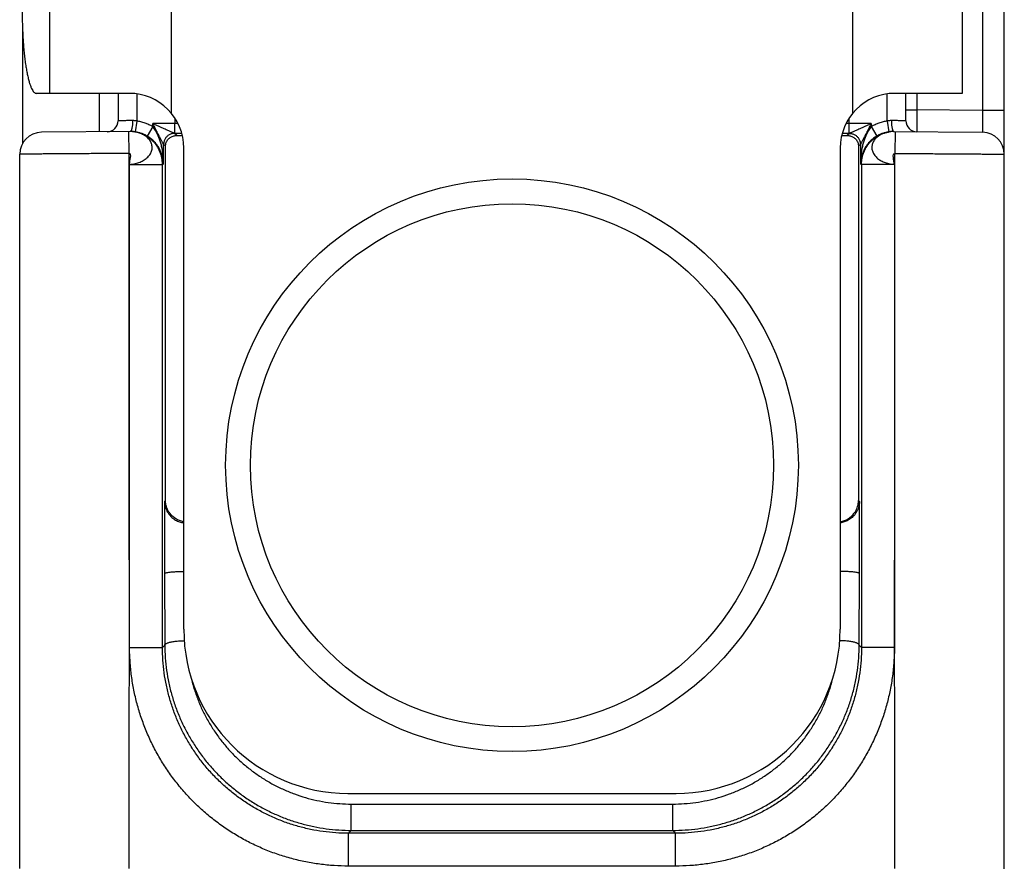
# Model space of a CAD drawing. Header units: inches. Extents: x 0.2 to 16.8, y 0.1 to 10.8.
# Tile 20 of 23: x 9 to 9.9, y 7.6 to 8.4. Entities that reach past the tile are written whole.
import ezdxf

# ---------------------------------------------------------------- set-up
doc = ezdxf.new("R2010")
doc.units = ezdxf.units.IN
doc.header["$LTSCALE"] = 0.935
doc.header["$MEASUREMENT"] = 0
doc.layers.get('0').update_dxf_attribs({"linetype": 'CONTINUOUS'})

msp = doc.modelspace()

# ---------------------------------------------------------------- linework, layer by layer
at = {"color": 7, "linetype": 'CONTINUOUS'}
for p, q in [((9.85657, 7.63533), (9.85657, 8.64342)), ((9.09515, 8.61245), (9.09515, 8.32607)), ((9.71799, 8.32607), (9.71799, 8.61245)), ((9.83657, 8.58987), (9.83657, 8.32865)), ((8.98386, 8.43603), (8.98386, 8.34426)), ((9.81799, 8.43603), (9.81799, 8.34426)), ((8.95907, 8.40592), (8.95907, 8.29827)), ((9.05657, 8.34426), (8.97188, 8.34426)), ((9.02907, 8.34426), (9.02907, 8.30911)), ((9.04657, 8.34426), (9.04657, 8.31917)), ((9.06357, 8.34372), (9.06357, 8.31894)), ((9.74957, 8.31894), (9.74957, 8.34372)), ((9.81799, 8.34426), (9.75657, 8.34426)), ((9.76657, 8.31917), (9.76657, 8.34426)), ((9.77657, 8.34426), (9.77657, 8.32917)), ((9.76657, 8.32917), (9.77657, 8.32917)), ((9.83657, 8.32865), (9.77657, 8.32917)), ((9.85657, 8.32865), (9.83657, 8.32865)), ((9.06357, 8.31894), (9.06213, 8.30904)), ((9.0985, 8.31669), (9.07815, 8.31669)), ((9.07815, 8.31379), (9.07815, 8.31669)), ((9.09831, 8.30769), (9.0985, 8.31669)), ((9.0985, 8.32142), (9.0985, 8.31669)), ((9.71463, 8.31669), (9.71463, 8.32142)), ((9.73498, 8.31669), (9.71463, 8.31669)), ((9.71483, 8.30769), (9.71463, 8.31669)), ((9.73498, 8.31669), (9.73498, 8.31379)), ((9.74957, 8.31894), (9.75101, 8.30904)), ((9.05792, 8.30936), (8.97639, 8.30865)), ((9.05657, 8.28935), (9.05639, 8.30934)), ((9.06271, 8.30878), (9.06249, 8.30883)), ((9.07815, 8.31379), (9.07307, 8.30518)), ((9.1001, 8.30572), (9.09815, 8.30767)), ((9.71498, 8.30767), (9.71303, 8.30572)), ((9.73498, 8.31379), (9.74007, 8.30518)), ((9.75064, 8.30883), (9.75041, 8.30878)), ((9.75087, 8.30888), (9.75062, 8.30883)), ((9.75118, 8.30894), (9.75087, 8.30888)), ((9.75522, 8.30936), (9.83674, 8.30865)), ((9.75674, 8.30934), (9.75657, 8.28935)), ((9.0898, 8.29603), (9.08815, 8.29768)), ((9.08815, 8.27936), (9.08815, 8.29768)), ((9.0898, 7.97191), (9.0898, 8.29603)), ((9.10657, 7.85426), (9.10657, 8.29426)), ((9.70657, 8.29426), (9.70657, 7.85426)), ((9.72498, 8.29768), (9.72333, 8.29603)), ((9.72333, 8.29603), (9.72333, 7.97191)), ((9.72498, 8.29768), (9.72498, 8.27936)), ((8.95657, 7.63546), (8.95657, 8.28865)), ((9.05696, 7.83775), (9.05709, 8.27935)), ((9.05709, 8.27935), (9.08708, 8.27935)), ((9.08815, 8.27936), (9.08708, 8.27935)), ((9.08708, 7.83775), (9.08708, 8.27935)), ((9.72605, 8.27935), (9.72498, 8.27936)), ((9.75605, 8.27935), (9.72605, 8.27935)), ((9.72605, 8.27935), (9.72605, 7.83775)), ((9.75605, 8.27935), (9.75618, 7.83775)), ((9.0898, 7.97191), (9.08893, 7.97104)), ((9.08893, 7.97104), (9.08893, 7.9052)), ((9.72421, 7.97104), (9.72333, 7.97191)), ((9.72421, 7.9052), (9.72421, 7.97104)), ((9.08893, 7.9052), (9.08917, 7.83983)), ((9.72397, 7.83983), (9.72421, 7.9052)), ((9.08708, 7.83775), (9.08917, 7.83983)), ((9.72397, 7.83983), (9.72605, 7.83775)), ((9.05709, 7.83775), (9.08708, 7.83775)), ((9.75605, 7.83775), (9.72605, 7.83775)), ((9.25657, 7.70426), (9.55657, 7.70426)), ((9.25969, 7.69448), (9.55345, 7.69448)), ((9.25969, 7.6704), (9.25969, 7.69448)), ((9.55345, 7.6704), (9.55345, 7.69448)), ((9.25706, 7.66777), (9.25969, 7.6704)), ((9.25969, 7.6704), (9.55345, 7.6704)), ((9.55345, 7.6704), (9.55608, 7.66777)), ((9.55608, 7.66777), (9.25706, 7.66777)), ((9.25706, 7.63778), (9.25706, 7.66777)), ((9.55608, 7.63778), (9.55608, 7.66777)), ((9.55608, 7.63778), (9.25706, 7.63778))]:
    msp.add_line(p, q, dxfattribs=at)
for points in [[(9.06249, 8.30883), (9.06226, 8.30888), (9.06196, 8.30894), (9.06159, 8.30902), (9.06117, 8.30909), (9.06072, 8.30916), (9.06022, 8.30923), (9.05969, 8.30928), (9.05914, 8.30932), (9.05854, 8.30935), (9.05792, 8.30936)], [(9.75525, 8.30936), (9.75461, 8.30935), (9.75402, 8.30932), (9.75346, 8.30928), (9.75293, 8.30923), (9.75243, 8.30916), (9.75197, 8.30909), (9.75155, 8.30901), (9.75117, 8.30894)]]:
    msp.add_lwpolyline(points, dxfattribs=at)
for radius in [0.26173, 0.2391]:
    msp.add_circle((9.40657, 8.00426), radius, dxfattribs=at)
for centre, radius, start, end in [((9.05657, 8.29426), 0.05, 0, 90), ((9.75657, 8.29426), 0.05, 90, 180), ((9.03657, 8.31917), 0.01, 270.5, 360), ((9.77657, 8.31917), 0.01, 180, 269.50006), ((8.97657, 8.28865), 0.02, 90.5, 180), ((9.83657, 8.28865), 0.02, 0, 89.5), ((9.25657, 7.85426), 0.15, 180, 270), ((9.55657, 7.85426), 0.15, 270, 360)]:
    msp.add_arc(centre, radius, start, end, dxfattribs=at)
for points, knots in [([(8.95886, 8.41926), (8.95886, 8.41708), (8.95889, 8.41274), (8.95904, 8.40627), (8.95928, 8.39989), (8.95962, 8.39367), (8.96005, 8.38764), (8.96057, 8.38185), (8.96118, 8.37634), (8.96187, 8.37116), (8.96263, 8.36635), (8.96346, 8.36194), (8.96435, 8.35796), (8.9653, 8.35444), (8.96629, 8.35142), (8.96732, 8.34891), (8.96839, 8.34691), (8.96948, 8.34545), (8.97063, 8.3445), (8.97149, 8.34426), (8.97188, 8.34426)], [0, 0, 0, 0, 0.08383, 0.167017, 0.249011, 0.329135, 0.406848, 0.481585, 0.552761, 0.619929, 0.682558, 0.740243, 0.792623, 0.839336, 0.880183, 0.914997, 0.943795, 0.966868, 0.98499, 1, 1, 1, 1]), ([(9.77657, 8.32917), (9.77656, 8.32843), (9.77656, 8.32694), (9.77655, 8.32474), (9.77654, 8.32259), (9.77653, 8.32052), (9.77652, 8.31857), (9.77651, 8.31674), (9.77651, 8.31508), (9.7765, 8.31359), (9.77649, 8.3123), (9.77649, 8.31123), (9.77649, 8.31037), (9.77648, 8.30976), (9.77648, 8.30938), (9.77648, 8.30921), (9.77648, 8.30917)], [0, 0, 0, 0, 0.112079, 0.222746, 0.330605, 0.434301, 0.532523, 0.624031, 0.707658, 0.782311, 0.847055, 0.901139, 0.943933, 0.97492, 0.9937, 1, 1, 1, 1]), ([(9.83657, 8.32865), (9.83657, 8.3279), (9.83659, 8.32642), (9.83661, 8.32422), (9.83663, 8.32207), (9.83664, 8.32001), (9.83666, 8.31805), (9.83668, 8.31623), (9.83669, 8.31456), (9.8367, 8.31308), (9.83671, 8.31178), (9.83672, 8.3107), (9.83673, 8.30985), (9.83674, 8.30923), (9.83674, 8.30886), (9.83674, 8.30869), (9.83674, 8.30865)], [0, 0, 0, 0, 0.111979, 0.222559, 0.330344, 0.433969, 0.532127, 0.623579, 0.707176, 0.781877, 0.846748, 0.900976, 0.943882, 0.974924, 0.99371, 1, 1, 1, 1]), ([(9.05973, 8.31935), (9.05906, 8.31935), (9.05777, 8.31933), (9.05587, 8.3193), (9.0541, 8.31928), (9.05246, 8.31925), (9.05099, 8.31923), (9.04971, 8.31922), (9.04863, 8.3192), (9.04777, 8.31919), (9.04715, 8.31918), (9.04678, 8.31918), (9.04661, 8.31917), (9.04657, 8.31917)], [0, 0, 0, 0, 0.151105, 0.295589, 0.431334, 0.55632, 0.668672, 0.766724, 0.849018, 0.91433, 0.961687, 0.990386, 1, 1, 1, 1]), ([(9.05973, 8.31935), (9.05973, 8.31892), (9.05972, 8.31806), (9.05968, 8.31678), (9.05959, 8.31555), (9.05948, 8.31439), (9.05932, 8.3133), (9.05914, 8.31233), (9.05893, 8.31147), (9.0587, 8.31074), (9.05844, 8.31015), (9.05817, 8.30972), (9.05796, 8.30951), (9.05785, 8.30944)], [0, 0, 0, 0, 0.126798, 0.251512, 0.372133, 0.486731, 0.593503, 0.690815, 0.777255, 0.851709, 0.913472, 0.9625, 1, 1, 1, 1]), ([(9.06357, 8.31894), (9.06314, 8.31904), (9.06229, 8.3192), (9.061, 8.31934), (9.06015, 8.31936), (9.05973, 8.31935)], [0, 0, 0, 0, 0.338238, 0.671749, 1, 1, 1, 1]), ([(9.07815, 8.31379), (9.07704, 8.31445), (9.07474, 8.31566), (9.07114, 8.31713), (9.06741, 8.31825), (9.06486, 8.31875), (9.06357, 8.31894)], [0, 0, 0, 0, 0.249946, 0.499146, 0.748771, 1, 1, 1, 1]), ([(9.09831, 8.30769), (9.09819, 8.30769), (9.09796, 8.30771), (9.0976, 8.30786), (9.09713, 8.30804), (9.09649, 8.30832), (9.09567, 8.30868), (9.09465, 8.30913), (9.09344, 8.30967), (9.09201, 8.31032), (9.09037, 8.31107), (9.08849, 8.31193), (9.08634, 8.31291), (9.0839, 8.31404), (9.08114, 8.31531), (9.07919, 8.31621), (9.07815, 8.31669)], [0, 0, 0, 0, 0.015956, 0.030478, 0.053043, 0.084335, 0.124992, 0.175171, 0.235202, 0.305638, 0.387135, 0.480596, 0.587088, 0.707938, 0.84489, 1, 1, 1, 1]), ([(9.08813, 8.29769), (9.0881, 8.29771), (9.08803, 8.29781), (9.0879, 8.29801), (9.0877, 8.29834), (9.08743, 8.29882), (9.08709, 8.29945), (9.08666, 8.30025), (9.08614, 8.30122), (9.08554, 8.30237), (9.08484, 8.30371), (9.08403, 8.30526), (9.08312, 8.30703), (9.08208, 8.30904), (9.08091, 8.31132), (9.07958, 8.3139), (9.07865, 8.31572), (9.07815, 8.31669)], [0, 0, 0, 0, 0.00515, 0.016214, 0.033728, 0.059038, 0.092698, 0.134671, 0.185693, 0.246125, 0.316469, 0.397478, 0.489973, 0.595042, 0.713915, 0.848276, 1, 1, 1, 1]), ([(9.73498, 8.31669), (9.73394, 8.31621), (9.73199, 8.31531), (9.72923, 8.31404), (9.72679, 8.31291), (9.72465, 8.31193), (9.72276, 8.31106), (9.72112, 8.31031), (9.71969, 8.30967), (9.71848, 8.30913), (9.71747, 8.30868), (9.71664, 8.30832), (9.716, 8.30804), (9.71554, 8.30786), (9.71517, 8.30771), (9.71495, 8.30769), (9.71483, 8.30769)], [0, 0, 0, 0, 0.15514, 0.292132, 0.413017, 0.519543, 0.613028, 0.69454, 0.764974, 0.824996, 0.875146, 0.915778, 0.947039, 0.969554, 0.984059, 1, 1, 1, 1]), ([(9.73498, 8.31669), (9.73449, 8.31572), (9.73355, 8.3139), (9.73223, 8.31132), (9.73105, 8.30904), (9.73002, 8.30703), (9.7291, 8.30526), (9.7283, 8.30371), (9.72759, 8.30236), (9.72699, 8.30121), (9.72648, 8.30024), (9.72604, 8.29945), (9.7257, 8.29881), (9.72543, 8.29834), (9.72524, 8.29801), (9.7251, 8.29781), (9.72504, 8.29771), (9.725, 8.29769)], [0, 0, 0, 0, 0.151799, 0.286237, 0.405175, 0.510297, 0.602834, 0.683865, 0.75422, 0.814629, 0.865638, 0.907552, 0.941149, 0.966433, 0.983884, 0.994868, 1, 1, 1, 1]), ([(9.74957, 8.31894), (9.74828, 8.31875), (9.74573, 8.31825), (9.742, 8.31714), (9.7384, 8.31567), (9.7361, 8.31445), (9.73498, 8.31379)], [0, 0, 0, 0, 0.250482, 0.499842, 0.749285, 1, 1, 1, 1]), ([(9.75341, 8.31935), (9.75299, 8.31936), (9.75213, 8.31934), (9.75085, 8.3192), (9.74999, 8.31904), (9.74957, 8.31894)], [0, 0, 0, 0, 0.328252, 0.661763, 1, 1, 1, 1]), ([(9.76657, 8.31917), (9.76653, 8.31917), (9.76636, 8.31918), (9.76598, 8.31918), (9.76536, 8.31919), (9.76451, 8.3192), (9.76343, 8.31922), (9.76215, 8.31923), (9.76067, 8.31925), (9.75904, 8.31928), (9.75726, 8.3193), (9.75537, 8.31933), (9.75407, 8.31935), (9.75341, 8.31935)], [0, 0, 0, 0, 0.009614, 0.038313, 0.08567, 0.150982, 0.233276, 0.331328, 0.44368, 0.568666, 0.704411, 0.848894, 1, 1, 1, 1]), ([(9.75341, 8.31935), (9.75341, 8.31892), (9.75341, 8.31806), (9.75346, 8.31678), (9.75354, 8.31555), (9.75366, 8.31439), (9.75381, 8.3133), (9.754, 8.31233), (9.75421, 8.31147), (9.75444, 8.31074), (9.75469, 8.31015), (9.75496, 8.30972), (9.75518, 8.30951), (9.75529, 8.30944)], [0, 0, 0, 0, 0.126793, 0.251503, 0.372121, 0.486717, 0.593488, 0.6908, 0.777242, 0.851698, 0.913466, 0.962497, 1, 1, 1, 1]), ([(9.05709, 8.27935), (9.05795, 8.27941), (9.05963, 8.27956), (9.06208, 8.27998), (9.06439, 8.28057), (9.06656, 8.28134), (9.06859, 8.28226), (9.07046, 8.28333), (9.07216, 8.28456), (9.07366, 8.28591), (9.07496, 8.28737), (9.07602, 8.28893), (9.07683, 8.29056), (9.07738, 8.29224), (9.07765, 8.29395), (9.07765, 8.29566), (9.07738, 8.29735), (9.07683, 8.29901), (9.07602, 8.30061), (9.07495, 8.30212), (9.07365, 8.30352), (9.07218, 8.30478), (9.07057, 8.30587), (9.06885, 8.3068), (9.06705, 8.30759), (9.06515, 8.30823), (9.06369, 8.30861), (9.06286, 8.30878), (9.06271, 8.30881)], [0, 0, 0, 0, 0.05144, 0.100688, 0.14799, 0.193639, 0.23781, 0.280589, 0.322072, 0.362254, 0.401019, 0.438353, 0.47436, 0.509228, 0.543283, 0.576971, 0.610779, 0.645149, 0.680549, 0.717381, 0.755392, 0.793997, 0.832591, 0.871219, 0.910219, 0.949961, 0.990802, 1, 1, 1, 1]), ([(9.06247, 8.30885), (9.06201, 8.30894), (9.06085, 8.30913), (9.05933, 8.30928), (9.05827, 8.30933), (9.05792, 8.30934)], [0, 0, 0, 0, 0.304092, 0.770836, 1, 1, 1, 1]), ([(9.05914, 8.30933), (9.05912, 8.30933), (9.05907, 8.30933), (9.05902, 8.30933), (9.059, 8.30933)], [0, 0, 0, 0, 0.592892, 1, 1, 1, 1]), ([(9.06213, 8.30904), (9.06162, 8.30912), (9.06062, 8.30924), (9.05963, 8.3093), (9.05914, 8.30933)], [0, 0, 0, 0, 0.516789, 1, 1, 1, 1]), ([(9.08708, 8.27935), (9.08708, 8.28039), (9.08697, 8.28247), (9.08649, 8.28556), (9.08568, 8.2886), (9.08455, 8.29155), (9.08311, 8.29437), (9.08138, 8.29704), (9.07939, 8.2995), (9.07714, 8.30174), (9.07467, 8.30372), (9.07201, 8.30544), (9.06917, 8.30687), (9.0662, 8.30799), (9.06402, 8.30856), (9.06285, 8.30879), (9.06271, 8.30882)], [0, 0, 0, 0, 0.075328, 0.150621, 0.226223, 0.302273, 0.378705, 0.455267, 0.53167, 0.607978, 0.684297, 0.760678, 0.837115, 0.913582, 0.99005, 1, 1, 1, 1]), ([(9.07307, 8.30518), (9.07223, 8.30568), (9.07051, 8.30659), (9.06781, 8.30769), (9.0652, 8.30847), (9.0635, 8.30882), (9.06274, 8.30895)], [0, 0, 0, 0, 0.263727, 0.52766, 0.791802, 1, 1, 1, 1]), ([(9.08815, 8.27936), (9.08814, 8.2813), (9.08799, 8.28495), (9.08741, 8.2901), (9.08659, 8.29463), (9.08561, 8.29862), (9.08451, 8.30212), (9.08332, 8.30518), (9.08207, 8.30785), (9.08079, 8.31015), (9.0795, 8.3121), (9.0786, 8.31327), (9.07815, 8.31379)], [0, 0, 0, 0, 0.159415, 0.300325, 0.425643, 0.537518, 0.637614, 0.72726, 0.807528, 0.879296, 0.943267, 1, 1, 1, 1]), ([(9.09811, 8.30769), (9.09768, 8.30769), (9.0968, 8.30763), (9.09552, 8.30738), (9.09428, 8.30695), (9.09311, 8.30637), (9.09202, 8.30564), (9.09104, 8.30478), (9.09018, 8.30379), (9.08945, 8.3027), (9.08887, 8.30153), (9.08845, 8.30029), (9.08819, 8.299), (9.08813, 8.29813), (9.08813, 8.29769)], [0, 0, 0, 0, 0.083215, 0.16645, 0.249711, 0.332998, 0.416312, 0.499653, 0.583017, 0.666401, 0.749798, 0.833201, 0.916604, 1, 1, 1, 1]), ([(9.09815, 8.30767), (9.09772, 8.30767), (9.09684, 8.30762), (9.09556, 8.30736), (9.09431, 8.30694), (9.09314, 8.30636), (9.09205, 8.30563), (9.09106, 8.30476), (9.0902, 8.30378), (9.08947, 8.30269), (9.08889, 8.30151), (9.08847, 8.30027), (9.08821, 8.29898), (9.08815, 8.29811), (9.08815, 8.29768)], [0, 0, 0, 0, 0.083327, 0.166657, 0.249991, 0.333326, 0.416663, 0.500001, 0.583339, 0.666676, 0.750011, 0.833344, 0.916674, 1, 1, 1, 1]), ([(9.09815, 8.30767), (9.09815, 8.30768), (9.09814, 8.30768), (9.09813, 8.30769), (9.09812, 8.30769), (9.09811, 8.30769)], [0, 0, 0, 0, 0.22676, 0.558114, 1, 1, 1, 1]), ([(9.10471, 8.30767), (9.10407, 8.30768), (9.10265, 8.30768), (9.10045, 8.30769), (9.0989, 8.30769), (9.09811, 8.30769)], [0, 0, 0, 0, 0.29288, 0.641392, 1, 1, 1, 1]), ([(9.71503, 8.30769), (9.71418, 8.30769), (9.71256, 8.30769), (9.71036, 8.30768), (9.709, 8.30768), (9.70843, 8.30767)], [0, 0, 0, 0, 0.382927, 0.737633, 1, 1, 1, 1]), ([(9.71503, 8.30769), (9.71502, 8.30769), (9.71501, 8.30769), (9.71499, 8.30768), (9.71499, 8.30768), (9.71498, 8.30767)], [0, 0, 0, 0, 0.451268, 0.777576, 1, 1, 1, 1]), ([(9.71498, 8.30767), (9.71542, 8.30767), (9.71629, 8.30762), (9.71758, 8.30736), (9.71882, 8.30694), (9.72, 8.30636), (9.72109, 8.30563), (9.72207, 8.30476), (9.72294, 8.30378), (9.72367, 8.30269), (9.72425, 8.30151), (9.72467, 8.30027), (9.72492, 8.29898), (9.72498, 8.29811), (9.72498, 8.29768)], [0, 0, 0, 0, 0.083327, 0.166657, 0.249991, 0.333326, 0.416663, 0.500001, 0.583339, 0.666676, 0.750011, 0.833344, 0.916673, 1, 1, 1, 1]), ([(9.71503, 8.30769), (9.71546, 8.30769), (9.71633, 8.30763), (9.71761, 8.30738), (9.71885, 8.30695), (9.72002, 8.30637), (9.72111, 8.30564), (9.7221, 8.30478), (9.72296, 8.30379), (9.72369, 8.3027), (9.72427, 8.30153), (9.72469, 8.30029), (9.72494, 8.299), (9.725, 8.29813), (9.725, 8.29769)], [0, 0, 0, 0, 0.083215, 0.166449, 0.249708, 0.332993, 0.416306, 0.499646, 0.583009, 0.666393, 0.74979, 0.833195, 0.916601, 1, 1, 1, 1]), ([(9.73498, 8.31379), (9.73453, 8.31327), (9.73363, 8.3121), (9.73235, 8.31015), (9.73107, 8.30785), (9.72982, 8.30518), (9.72863, 8.30212), (9.72753, 8.29862), (9.72654, 8.29463), (9.72573, 8.2901), (9.72515, 8.28495), (9.72499, 8.2813), (9.72498, 8.27936)], [0, 0, 0, 0, 0.056733, 0.120704, 0.192472, 0.27274, 0.362386, 0.462482, 0.574357, 0.699675, 0.840586, 1, 1, 1, 1]), ([(9.72605, 8.27935), (9.72605, 8.2804), (9.72616, 8.28251), (9.72666, 8.28563), (9.72748, 8.28869), (9.72862, 8.29164), (9.73007, 8.29445), (9.7318, 8.2971), (9.7338, 8.29955), (9.73604, 8.30178), (9.73851, 8.30376), (9.74117, 8.30547), (9.744, 8.30688), (9.74696, 8.308), (9.749, 8.30853), (9.75003, 8.30874)], [0, 0, 0, 0, 0.076928, 0.153856, 0.230783, 0.30771, 0.384635, 0.46156, 0.538483, 0.615406, 0.692327, 0.769246, 0.846165, 0.923083, 1, 1, 1, 1]), ([(9.75041, 8.3088), (9.74992, 8.30871), (9.7487, 8.30843), (9.7468, 8.30786), (9.74476, 8.30704), (9.74288, 8.30606), (9.74116, 8.30493), (9.73963, 8.30366), (9.73831, 8.30227), (9.73721, 8.30077), (9.73638, 8.29918), (9.7358, 8.29752), (9.7355, 8.29583), (9.73547, 8.29412), (9.73572, 8.29242), (9.73624, 8.29073), (9.73702, 8.28909), (9.73806, 8.28752), (9.73933, 8.28605), (9.74078, 8.28472), (9.74237, 8.28354), (9.74407, 8.28252), (9.74586, 8.28165), (9.74775, 8.28091), (9.74973, 8.28029), (9.75179, 8.2798), (9.75391, 8.27948), (9.75533, 8.27938), (9.75605, 8.27935)], [0, 0, 0, 0, 0.029508, 0.074678, 0.118283, 0.160404, 0.201104, 0.240553, 0.278703, 0.315475, 0.350951, 0.385467, 0.419374, 0.453053, 0.486989, 0.521708, 0.557668, 0.595123, 0.633784, 0.673097, 0.712385, 0.751542, 0.790992, 0.831176, 0.872467, 0.914676, 0.957353, 1, 1, 1, 1]), ([(9.75038, 8.30894), (9.74963, 8.30882), (9.74793, 8.30847), (9.74533, 8.30769), (9.74263, 8.30659), (9.7409, 8.30568), (9.74007, 8.30518)], [0, 0, 0, 0, 0.206907, 0.471268, 0.735628, 1, 1, 1, 1]), ([(9.75525, 8.30934), (9.75474, 8.30933), (9.75341, 8.30926), (9.75185, 8.30907), (9.7508, 8.30888), (9.75057, 8.30883)], [0, 0, 0, 0, 0.323832, 0.848015, 1, 1, 1, 1]), ([(9.7542, 8.30933), (9.75416, 8.30933), (9.75361, 8.30931), (9.75254, 8.30924), (9.75152, 8.30912), (9.75101, 8.30904)], [0, 0, 0, 0, 0.038076, 0.516274, 1, 1, 1, 1]), ([(9.08815, 8.27936), (9.08813, 8.28051), (9.08796, 8.2828), (9.08733, 8.28612), (9.08637, 8.28925), (9.08516, 8.29211), (9.08376, 8.29467), (9.08225, 8.29691), (9.08069, 8.29887), (9.07911, 8.30054), (9.07755, 8.30198), (9.07603, 8.30322), (9.07455, 8.30427), (9.07356, 8.3049), (9.07307, 8.30518)], [0, 0, 0, 0, 0.110718, 0.219538, 0.324586, 0.424245, 0.517562, 0.604132, 0.683989, 0.75748, 0.825135, 0.887613, 0.945596, 1, 1, 1, 1]), ([(9.0898, 8.29603), (9.08982, 8.29661), (9.08996, 8.29777), (9.09047, 8.29944), (9.09125, 8.30097), (9.09225, 8.3023), (9.09342, 8.30341), (9.09468, 8.3043), (9.09602, 8.30497), (9.09739, 8.30542), (9.09875, 8.30568), (9.09966, 8.30573), (9.1001, 8.30572)], [0, 0, 0, 0, 0.112253, 0.223207, 0.332537, 0.438957, 0.541385, 0.63992, 0.734561, 0.826513, 0.915173, 1, 1, 1, 1]), ([(9.1001, 8.30572), (9.10071, 8.30572), (9.10195, 8.30571), (9.10365, 8.3057), (9.10474, 8.30569), (9.1052, 8.30569)], [0, 0, 0, 0, 0.356402, 0.728482, 1, 1, 1, 1]), ([(9.70793, 8.30569), (9.7084, 8.30569), (9.70949, 8.3057), (9.71119, 8.30571), (9.71243, 8.30572), (9.71303, 8.30572)], [0, 0, 0, 0, 0.271518, 0.643598, 1, 1, 1, 1]), ([(9.71303, 8.30572), (9.71348, 8.30573), (9.71438, 8.30568), (9.71575, 8.30542), (9.71712, 8.30497), (9.71845, 8.3043), (9.71972, 8.30341), (9.72088, 8.3023), (9.72188, 8.30097), (9.72267, 8.29944), (9.72318, 8.29777), (9.72332, 8.29661), (9.72333, 8.29603)], [0, 0, 0, 0, 0.084827, 0.173487, 0.265439, 0.36008, 0.458615, 0.561043, 0.667463, 0.776793, 0.887747, 1, 1, 1, 1]), ([(9.74007, 8.30518), (9.73958, 8.3049), (9.73859, 8.30427), (9.7371, 8.30322), (9.73558, 8.30198), (9.73402, 8.30054), (9.73245, 8.29887), (9.73088, 8.29691), (9.72937, 8.29467), (9.72798, 8.29211), (9.72676, 8.28925), (9.7258, 8.28612), (9.72517, 8.2828), (9.725, 8.28051), (9.72498, 8.27936)], [0, 0, 0, 0, 0.054404, 0.112387, 0.174865, 0.24252, 0.316011, 0.395868, 0.482438, 0.575755, 0.675414, 0.780462, 0.889282, 1, 1, 1, 1]), ([(9.05657, 8.28935), (9.05395, 8.28933), (9.04873, 8.28929), (9.04095, 8.28924), (9.03325, 8.28918), (9.02571, 8.28913), (9.01835, 8.28908), (9.01124, 8.28903), (9.00441, 8.28898), (8.9979, 8.28894), (8.99175, 8.28889), (8.98601, 8.28885), (8.98069, 8.28882), (8.97585, 8.28878), (8.97149, 8.28875), (8.96766, 8.28872), (8.96438, 8.2887), (8.96166, 8.28868), (8.95953, 8.28867), (8.958, 8.28866), (8.95708, 8.28865), (8.95667, 8.28865), (8.95657, 8.28865)], [0, 0, 0, 0, 0.078512, 0.156546, 0.233612, 0.30923, 0.382928, 0.454234, 0.522701, 0.587913, 0.649483, 0.707052, 0.760282, 0.808861, 0.852484, 0.890872, 0.923778, 0.95099, 0.972332, 0.987671, 0.996913, 1, 1, 1, 1]), ([(9.05696, 7.83775), (9.05696, 7.88793), (9.05639, 7.98828), (9.05662, 8.13881), (9.05657, 8.23917), (9.05657, 8.28935)], [0, 0, 0, 0, 0.333334, 0.666667, 1, 1, 1, 1]), ([(9.08815, 8.29768), (9.08815, 8.29768), (9.08815, 8.29768), (9.08814, 8.29769), (9.08814, 8.29769), (9.08813, 8.29769)], [0, 0, 0, 0, 0.261452, 0.590507, 1, 1, 1, 1]), ([(9.725, 8.29769), (9.725, 8.29769), (9.72499, 8.29769), (9.72499, 8.29768), (9.72498, 8.29768), (9.72498, 8.29768)], [0, 0, 0, 0, 0.409582, 0.738606, 1, 1, 1, 1]), ([(9.75618, 7.83775), (9.75618, 7.88793), (9.75675, 7.98828), (9.75652, 8.13881), (9.75657, 8.23917), (9.75657, 8.28935)], [0, 0, 0, 0, 0.333334, 0.666667, 1, 1, 1, 1]), ([(9.75657, 8.28935), (9.75918, 8.28933), (9.7644, 8.28929), (9.77218, 8.28924), (9.77986, 8.28918), (9.78741, 8.28913), (9.79476, 8.28908), (9.80187, 8.28903), (9.80871, 8.28898), (9.81523, 8.28894), (9.82138, 8.28889), (9.82713, 8.28885), (9.83245, 8.28882), (9.8373, 8.28878), (9.84166, 8.28875), (9.84549, 8.28872), (9.84877, 8.2887), (9.85148, 8.28868), (9.8536, 8.28867), (9.85513, 8.28866), (9.85605, 8.28865), (9.85646, 8.28865), (9.85657, 8.28865)], [0, 0, 0, 0, 0.078459, 0.156436, 0.233448, 0.30902, 0.382688, 0.453996, 0.522504, 0.587791, 0.649453, 0.707112, 0.760411, 0.809021, 0.852644, 0.891009, 0.923882, 0.951058, 0.972371, 0.987689, 0.996917, 1, 1, 1, 1]), ([(9.08893, 7.97104), (9.08895, 7.97015), (9.0891, 7.96838), (9.08969, 7.9658), (9.09059, 7.96336), (9.09178, 7.96112), (9.09318, 7.95912), (9.09474, 7.95737), (9.09642, 7.95587), (9.09817, 7.95461), (9.09997, 7.95358), (9.10179, 7.95277), (9.10362, 7.95216), (9.10521, 7.95177), (9.10619, 7.95162), (9.10657, 7.95157)], [0, 0, 0, 0, 0.093433, 0.185949, 0.276963, 0.365407, 0.450835, 0.532733, 0.611316, 0.68651, 0.758988, 0.828595, 0.895386, 0.960772, 1, 1, 1, 1]), ([(9.10657, 7.95258), (9.10649, 7.95259), (9.1058, 7.95272), (9.10449, 7.95303), (9.10267, 7.95364), (9.10085, 7.95446), (9.09905, 7.95549), (9.09729, 7.95674), (9.09561, 7.95824), (9.09405, 7.96), (9.09265, 7.962), (9.09147, 7.96424), (9.09056, 7.96667), (9.08997, 7.96925), (9.08982, 7.97102), (9.0898, 7.97191)], [0, 0, 0, 0, 0.008632, 0.076099, 0.145018, 0.216841, 0.291627, 0.369216, 0.450302, 0.534807, 0.622956, 0.714217, 0.808129, 0.903592, 1, 1, 1, 1]), ([(9.70657, 7.95258), (9.70665, 7.95259), (9.70734, 7.95272), (9.70864, 7.95303), (9.71047, 7.95364), (9.71229, 7.95446), (9.71409, 7.95549), (9.71584, 7.95674), (9.71752, 7.95824), (9.71909, 7.96), (9.72049, 7.962), (9.72167, 7.96424), (9.72258, 7.96667), (9.72316, 7.96925), (9.72332, 7.97102), (9.72333, 7.97191)], [0, 0, 0, 0, 0.008632, 0.076099, 0.145018, 0.216841, 0.291627, 0.369216, 0.450302, 0.534807, 0.622956, 0.714217, 0.808129, 0.903592, 1, 1, 1, 1]), ([(9.72421, 7.97104), (9.72419, 7.97014), (9.72403, 7.96835), (9.72343, 7.96575), (9.72251, 7.96329), (9.72131, 7.96104), (9.71989, 7.95903), (9.7183, 7.95728), (9.7166, 7.95578), (9.71482, 7.95452), (9.713, 7.9535), (9.71117, 7.9527), (9.70934, 7.95211), (9.70781, 7.95175), (9.70689, 7.95161), (9.70657, 7.95157)], [0, 0, 0, 0, 0.094329, 0.187736, 0.279595, 0.368804, 0.454916, 0.537439, 0.61658, 0.692245, 0.765148, 0.835201, 0.902315, 0.966544, 1, 1, 1, 1]), ([(9.08893, 7.9052), (9.08895, 7.90529), (9.08913, 7.90549), (9.08956, 7.90569), (9.09021, 7.9059), (9.09109, 7.90611), (9.09219, 7.9063), (9.0935, 7.90649), (9.09499, 7.90666), (9.09665, 7.90681), (9.09847, 7.90694), (9.10041, 7.90705), (9.10245, 7.90714), (9.10451, 7.9072), (9.1059, 7.90723), (9.10657, 7.90724)], [0, 0, 0, 0, 0.015621, 0.041607, 0.079693, 0.12991, 0.192374, 0.266299, 0.350311, 0.443757, 0.545914, 0.654912, 0.768924, 0.887503, 1, 1, 1, 1]), ([(9.72421, 7.9052), (9.72419, 7.90529), (9.724, 7.90549), (9.72357, 7.90569), (9.72292, 7.9059), (9.72204, 7.90611), (9.72094, 7.9063), (9.71964, 7.90649), (9.71815, 7.90666), (9.71648, 7.90681), (9.71466, 7.90694), (9.71272, 7.90705), (9.71068, 7.90714), (9.70862, 7.9072), (9.70724, 7.90723), (9.70657, 7.90724)], [0, 0, 0, 0, 0.015622, 0.041609, 0.079696, 0.129912, 0.192373, 0.266295, 0.350309, 0.443761, 0.545923, 0.654911, 0.768899, 0.887476, 1, 1, 1, 1]), ([(9.08917, 7.83983), (9.08918, 7.83999), (9.08932, 7.84034), (9.08976, 7.84079), (9.09042, 7.84122), (9.09131, 7.84163), (9.0924, 7.84202), (9.09371, 7.84238), (9.09519, 7.84272), (9.09686, 7.84302), (9.09867, 7.84328), (9.10061, 7.8435), (9.10265, 7.84368), (9.10478, 7.84381), (9.10621, 7.84386), (9.10694, 7.84388)], [0, 0, 0, 0, 0.025582, 0.057724, 0.099183, 0.150933, 0.213092, 0.285324, 0.367013, 0.45734, 0.555333, 0.659892, 0.76982, 0.883839, 1, 1, 1, 1]), ([(9.08917, 7.83983), (9.08918, 7.83595), (9.08947, 7.82817), (9.09072, 7.81656), (9.09276, 7.80506), (9.09559, 7.79374), (9.09919, 7.78263), (9.10354, 7.77181), (9.10862, 7.76132), (9.11441, 7.7512), (9.12086, 7.74152), (9.12796, 7.7323), (9.13566, 7.7236), (9.14394, 7.71544), (9.15274, 7.70788), (9.16202, 7.70093), (9.17175, 7.69464), (9.18188, 7.68902), (9.19235, 7.6841), (9.20312, 7.67991), (9.21414, 7.67646), (9.22535, 7.67376), (9.23672, 7.67183), (9.24818, 7.67066), (9.25585, 7.6704), (9.25969, 7.6704)], [0, 0, 0, 0, 0.043718, 0.087449, 0.131182, 0.17491, 0.218627, 0.262325, 0.305993, 0.349626, 0.393225, 0.436789, 0.480321, 0.523822, 0.567292, 0.610729, 0.654131, 0.697496, 0.740821, 0.784106, 0.827351, 0.870558, 0.913733, 0.956879, 1, 1, 1, 1]), ([(9.55345, 7.6704), (9.55728, 7.6704), (9.56496, 7.67066), (9.57642, 7.67183), (9.58778, 7.67376), (9.599, 7.67646), (9.61002, 7.67991), (9.62079, 7.6841), (9.63126, 7.68902), (9.64138, 7.69464), (9.65111, 7.70093), (9.6604, 7.70788), (9.6692, 7.71544), (9.67747, 7.7236), (9.68517, 7.7323), (9.69227, 7.74152), (9.69873, 7.7512), (9.70451, 7.76132), (9.70959, 7.77181), (9.71395, 7.78263), (9.71755, 7.79374), (9.72037, 7.80506), (9.72242, 7.81656), (9.72366, 7.82817), (9.72395, 7.83595), (9.72397, 7.83983)], [0, 0, 0, 0, 0.043121, 0.086268, 0.129442, 0.17265, 0.215895, 0.259179, 0.302505, 0.345869, 0.389271, 0.432708, 0.476177, 0.519678, 0.563209, 0.606774, 0.650372, 0.694006, 0.737674, 0.781372, 0.825089, 0.868818, 0.912551, 0.956282, 1, 1, 1, 1]), ([(9.72397, 7.83983), (9.72395, 7.83999), (9.72381, 7.84034), (9.72337, 7.84079), (9.72271, 7.84122), (9.72183, 7.84163), (9.72073, 7.84202), (9.71943, 7.84238), (9.71794, 7.84272), (9.71628, 7.84302), (9.71447, 7.84328), (9.71253, 7.8435), (9.71048, 7.84368), (9.70836, 7.84381), (9.70692, 7.84386), (9.7062, 7.84388)], [0, 0, 0, 0, 0.025582, 0.057724, 0.099183, 0.150933, 0.213092, 0.285324, 0.367013, 0.45734, 0.555333, 0.659892, 0.76982, 0.883839, 1, 1, 1, 1]), ([(9.05657, 7.63553), (9.05657, 7.658), (9.05662, 7.70294), (9.05639, 7.77034), (9.05696, 7.81528), (9.05696, 7.83775)], [0, 0, 0, 0, 0.333333, 0.666666, 1, 1, 1, 1]), ([(9.25706, 7.63778), (9.2527, 7.63778), (9.24397, 7.63806), (9.23093, 7.63935), (9.21799, 7.64148), (9.20522, 7.64446), (9.19268, 7.64827), (9.18042, 7.65289), (9.16848, 7.6583), (9.15693, 7.66448), (9.14581, 7.6714), (9.13516, 7.67904), (9.12504, 7.68735), (9.11548, 7.69631), (9.10654, 7.70588), (9.09823, 7.716), (9.09061, 7.72665), (9.08369, 7.73779), (9.07752, 7.74935), (9.07212, 7.76129), (9.06753, 7.77353), (9.06374, 7.78602), (9.06079, 7.79871), (9.05864, 7.81159), (9.05743, 7.82463), (9.05696, 7.83337), (9.05696, 7.83775)], [0, 0, 0, 0, 0.041618, 0.08333, 0.125077, 0.166803, 0.208499, 0.250188, 0.291882, 0.333573, 0.375254, 0.416933, 0.458615, 0.500301, 0.541977, 0.583633, 0.625294, 0.666998, 0.708745, 0.750452, 0.792041, 0.833533, 0.874993, 0.916502, 0.958143, 1, 1, 1, 1]), ([(9.25706, 7.66777), (9.25319, 7.66777), (9.24544, 7.66804), (9.23389, 7.66922), (9.22244, 7.6712), (9.21115, 7.67395), (9.20008, 7.67746), (9.18928, 7.68172), (9.17879, 7.68671), (9.16866, 7.6924), (9.15895, 7.69877), (9.1497, 7.70579), (9.14094, 7.71342), (9.13273, 7.72163), (9.1251, 7.73039), (9.11808, 7.73964), (9.11171, 7.74935), (9.10602, 7.75948), (9.10103, 7.76997), (9.09677, 7.78077), (9.09326, 7.79184), (9.09051, 7.80313), (9.08853, 7.81458), (9.08735, 7.82614), (9.08708, 7.83388), (9.08708, 7.83775)], [0, 0, 0, 0, 0.04349, 0.086977, 0.130461, 0.173943, 0.217422, 0.2609, 0.304375, 0.347849, 0.391322, 0.434793, 0.478265, 0.521735, 0.565207, 0.608678, 0.652151, 0.695625, 0.7391, 0.782578, 0.826057, 0.869539, 0.913023, 0.95651, 1, 1, 1, 1]), ([(9.72605, 7.83775), (9.72605, 7.83388), (9.72579, 7.82614), (9.7246, 7.81458), (9.72263, 7.80313), (9.71988, 7.79184), (9.71637, 7.78077), (9.7121, 7.76997), (9.70712, 7.75948), (9.70142, 7.74935), (9.69506, 7.73964), (9.68804, 7.73039), (9.68041, 7.72163), (9.67219, 7.71342), (9.66344, 7.70579), (9.65419, 7.69877), (9.64447, 7.6924), (9.63435, 7.68671), (9.62386, 7.68172), (9.61305, 7.67746), (9.60198, 7.67395), (9.5907, 7.6712), (9.57925, 7.66922), (9.56769, 7.66804), (9.55995, 7.66777), (9.55608, 7.66777)], [0, 0, 0, 0, 0.04349, 0.086977, 0.130461, 0.173943, 0.217422, 0.2609, 0.304375, 0.347849, 0.391322, 0.434793, 0.478265, 0.521735, 0.565207, 0.608678, 0.652151, 0.695625, 0.7391, 0.782578, 0.826057, 0.869539, 0.913023, 0.95651, 1, 1, 1, 1]), ([(9.75618, 7.83775), (9.75618, 7.83337), (9.7557, 7.82463), (9.75449, 7.81159), (9.75234, 7.79871), (9.74939, 7.78602), (9.74561, 7.77353), (9.74101, 7.76129), (9.73561, 7.74935), (9.72944, 7.73779), (9.72253, 7.72665), (9.7149, 7.716), (9.7066, 7.70588), (9.69765, 7.69631), (9.68809, 7.68735), (9.67797, 7.67904), (9.66733, 7.6714), (9.6562, 7.66448), (9.64465, 7.6583), (9.63272, 7.65289), (9.62045, 7.64827), (9.60791, 7.64446), (9.59514, 7.64148), (9.5822, 7.63935), (9.56916, 7.63806), (9.56044, 7.63778), (9.55608, 7.63778)], [0, 0, 0, 0, 0.041857, 0.083498, 0.125007, 0.166467, 0.207959, 0.249548, 0.291255, 0.333001, 0.374706, 0.416367, 0.458023, 0.499699, 0.541384, 0.583067, 0.624745, 0.666427, 0.708118, 0.749812, 0.791501, 0.833197, 0.874923, 0.916669, 0.958381, 1, 1, 1, 1]), ([(9.75657, 7.63553), (9.75657, 7.658), (9.75652, 7.70294), (9.75675, 7.77034), (9.75618, 7.81528), (9.75618, 7.83775)], [0, 0, 0, 0, 0.333333, 0.666666, 1, 1, 1, 1]), ([(9.11304, 7.81068), (9.11376, 7.80759), (9.1155, 7.80104), (9.11885, 7.79123), (9.12304, 7.78131), (9.12794, 7.77172), (9.13351, 7.76251), (9.13972, 7.75373), (9.14653, 7.74542), (9.15391, 7.73763), (9.16182, 7.73039), (9.17021, 7.72375), (9.17904, 7.71772), (9.18826, 7.71233), (9.19782, 7.70762), (9.20768, 7.7036), (9.21779, 7.70029), (9.2281, 7.6977), (9.23855, 7.69584), (9.2491, 7.69473), (9.25616, 7.69448), (9.25969, 7.69448)], [0, 0, 0, 0, 0.047189, 0.10057, 0.153905, 0.207215, 0.260495, 0.313725, 0.366895, 0.420004, 0.473053, 0.526037, 0.578952, 0.631799, 0.684579, 0.737292, 0.789947, 0.84254, 0.895085, 0.947597, 1, 1, 1, 1]), ([(9.55345, 7.69448), (9.55698, 7.69448), (9.56404, 7.69473), (9.57458, 7.69584), (9.58504, 7.6977), (9.59534, 7.70029), (9.60545, 7.7036), (9.61531, 7.70762), (9.62488, 7.71233), (9.6341, 7.71772), (9.64293, 7.72375), (9.65132, 7.7304), (9.65922, 7.73763), (9.6666, 7.74542), (9.67341, 7.75373), (9.67962, 7.76251), (9.68519, 7.77172), (9.69009, 7.78131), (9.69429, 7.79123), (9.69763, 7.80104), (9.69938, 7.80759), (9.70009, 7.81068)], [0, 0, 0, 0, 0.052402, 0.104915, 0.15746, 0.210055, 0.26271, 0.315424, 0.368204, 0.421051, 0.473967, 0.526951, 0.58, 0.63311, 0.686279, 0.73951, 0.792789, 0.846099, 0.899433, 0.952814, 1, 1, 1, 1])]:
    msp.add_open_spline(points, degree=3, knots=knots, dxfattribs=at)
for points in [[(9.10121, 8.31669), (9.1003, 8.31669), (9.0994, 8.31669), (9.0985, 8.31669)], [(9.71463, 8.31669), (9.71373, 8.31669), (9.71283, 8.31669), (9.71193, 8.31669)], [(9.05785, 8.30944), (9.05776, 8.30939), (9.05766, 8.30936), (9.05755, 8.30936)], [(9.05792, 8.30936), (9.0578, 8.30936), (9.05767, 8.30936), (9.05755, 8.30935)], [(9.06274, 8.30895), (9.06254, 8.30898), (9.06233, 8.30901), (9.06213, 8.30904)], [(9.06271, 8.30881), (9.06263, 8.30882), (9.06255, 8.30884), (9.06247, 8.30885)], [(9.06271, 8.30882), (9.06264, 8.30883), (9.06256, 8.30885), (9.06248, 8.30886)], [(9.75003, 8.30874), (9.75016, 8.30877), (9.75028, 8.30879), (9.75041, 8.30881)], [(9.75101, 8.30904), (9.7508, 8.30901), (9.75059, 8.30898), (9.75038, 8.30894)], [(9.75041, 8.30881), (9.7505, 8.30883), (9.75059, 8.30885), (9.75068, 8.30886)], [(9.75057, 8.30883), (9.75051, 8.30882), (9.75046, 8.30881), (9.75041, 8.3088)], [(9.75558, 8.30935), (9.75547, 8.30934), (9.75536, 8.30934), (9.75525, 8.30934)], [(9.75529, 8.30944), (9.75538, 8.30939), (9.75548, 8.30936), (9.75558, 8.30935)], [(9.05709, 8.27935), (9.05685, 8.28282), (9.05978, 8.28937), (9.05657, 8.28935)], [(9.75605, 8.27935), (9.75617, 8.28282), (9.75335, 8.28937), (9.75657, 8.28935)]]:
    msp.add_open_spline(points, degree=3, dxfattribs=at)

doc.saveas('drawing.dxf')
